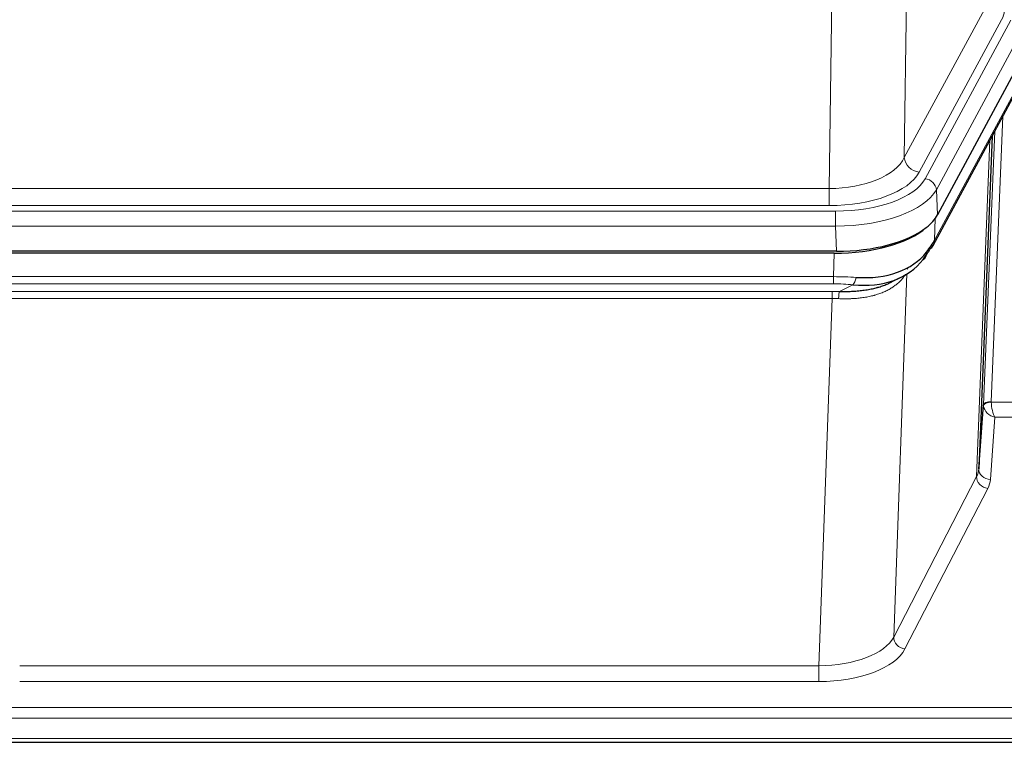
# Model space of a CAD drawing. Header units: inches. Extents: x 0 to 29700, y -16 to 21000.
# Tile 210 of 256: x 23560 to 23816, y 17802 to 17990. Entities that reach past the tile are written whole.
import ezdxf

# ---------------------------------------------------------------- set-up
doc = ezdxf.new("R2010")
doc.units = ezdxf.units.IN
doc.layers.add('1', color=7, linetype='Continuous', true_color=0xffffff)

msp = doc.modelspace()

# ---------------------------------------------------------------- linework, layer by layer
at = {"layer": '1', "color": 110, "linetype": 'Continuous', "lineweight": 13}
for p, q in [((23790.821, 18029.603), (23789.863, 17953.952)), ((23770.42, 17945.917), (23771.389, 18022.413)), ((23789.863, 17953.952), (23811.215, 17993.495)), ((23793.739, 17950.144), (23815.091, 17989.687)), ((23795.264, 17948.469), (23817.438, 17989.535)), ((23820.345, 17986.678), (23798.171, 17945.613)), ((23797.701, 17932.526), (23819.449, 17972.801)), ((23815.431, 17964.696), (23812.409, 17890.644)), ((23810.412, 17889.878), (23813.304, 17960.756)), ((23808.597, 17871.25), (23812.065, 17958.461)), ((23557.777, 17945.917), (23770.42, 17945.917)), ((23770.42, 17941.503), (23770.42, 17945.917)), ((23798.171, 17945.613), (23798.464, 17939.091)), ((23556.189, 17940.08), (23772.009, 17940.08)), ((23770.42, 17941.503), (23557.777, 17941.503)), ((23772.009, 17936.174), (23772.009, 17940.08)), ((23797.878, 17938.161), (23797.701, 17932.526)), ((23772.009, 17936.174), (23556.189, 17936.174)), ((23772.302, 17929.653), (23772.009, 17936.174)), ((23771.519, 17923.08), (23771.71, 17929.171)), ((23790.811, 17925.44), (23790.773, 17925.346)), ((23556.678, 17923.08), (23771.519, 17923.08)), ((23771.519, 17921.215), (23771.519, 17923.08)), ((23790.548, 17923.775), (23787.112, 17829.635)), ((23771.519, 17921.215), (23556.678, 17921.215)), ((23557.02, 17919.272), (23771.177, 17919.272)), ((23771.177, 17917.407), (23771.177, 17919.272)), ((23773.09, 17919.241), (23776.544, 17920.986)), ((23771.177, 17917.407), (23557.02, 17917.407)), ((23767.704, 17822.231), (23771.177, 17917.407)), ((23812.41, 17890.557), (23823.215, 17890.557)), ((23813.373, 17886.642), (23812.179, 17870.494)), ((23823.215, 17886.642), (23813.373, 17886.642)), ((23787.112, 17829.635), (23808.597, 17871.25)), ((23811.506, 17868.187), (23790.021, 17826.572)), ((23560.494, 17822.231), (23767.704, 17822.231)), ((23767.704, 17822.231), (23767.704, 17818.13)), ((23767.704, 17818.13), (23560.494, 17818.13)), ((23386.099, 17811.369), (23943.099, 17811.369)), ((23386.099, 17808.635), (23943.099, 17808.635)), ((23386.099, 17803.387), (23943.099, 17803.387))]:
    msp.add_line(p, q, dxfattribs=at)
at = {"layer": '1', "color": 2, "linetype": 'Continuous', "lineweight": 25}
for p, q in [((23820.718, 17980.306), (23798.464, 17939.091)), ((23797.342, 17931.196), (23819.09, 17971.471)), ((23812.611, 17959.471), (23809.183, 17873.26)), ((23772.302, 17929.653), (23555.895, 17929.653)), ((23771.71, 17929.171), (23556.487, 17929.171)), ((23786.408, 17921.608), (23789.201, 17923.019)), ((23809.183, 17873.26), (23810.412, 17889.878)), ((23386.099, 17802.372), (23943.099, 17802.372))]:
    msp.add_line(p, q, dxfattribs=at)
at = {"layer": '1', "color": 110, "linetype": 'Continuous', "lineweight": 13}
for centre, major_axis, ratio, start_param, end_param in [((23791.77, 17992.368), (-24.033, 0.005), 0.4611335, 2.8976848, 3.1068362), ((23770.5, 17956.524), (20.002, 0.126), 0.5302672, 4.7050812, 6.0263936), ((23793.739, 17953.692), (-3.52, 1.9), 0.8606628, 0.4873936, 2.00583), ((23770.5, 17952.976), (24.002, 0.049), 0.477994, 4.708097, 6.0294094), ((23771.957, 17951.177), (-24.02, 0.03), 0.4619935, 1.5735185, 2.8978281), ((23795.264, 17945.808), (2.64, -1.425), 0.8606628, 0.4873936, 2.00583), ((23771.957, 17948.516), (27.018, 0.111), 0.4567867, 4.7124116, 6.0367213), ((23793.823, 17933.096), (3.52, -1.9), 0.8606628, 0.0000038, 0.4001271), ((23770.87, 17915.646), (27.015, 0.091), 0.2751837, 1.3250001, 1.545831), ((23776.544, 17924.822), (-0.368, -3.983), 0.2964475, 0.3019504, 1.0888865), ((23770.388, 17909.46), (24.025, 0.387), 0.4081205, 1.4515092, 1.5313568), ((23770.87, 17911.811), (23.017, 0.318), 0.4083138, 1.3161001, 1.5369309), ((23773.09, 17915.406), (0.131, 3.998), 0.1099517, 0.2897867, 1.0584981), ((23770.388, 17905.625), (20.023, 0.877), 0.5868265, 1.4258227, 1.5056703), ((23813.409, 17889.751), (-2.996, 0.15), 0.8842159, 0.0089589, 0.1047244), ((23812.409, 17889.783), (1.998, -0.082), 0.4302193, 1.5883537, 3.1255299), ((23812.41, 17889.696), (-1.996, -0.13), 0.4297663, 4.6843512, 6.2157251), ((23813.373, 17889.266), (-2.669, 1.608), 0.8008031, 0.5106166, 2.0203264), ((23813.409, 17890.613), (1.001, 0.011), 0.9036694, 3.0949665, 3.1907321), ((23813.373, 17889.266), (-0.506, 2.997), 0.2740591, 1.0794715, 2.5891813), ((23789.18, 17873.515), (20.016, 0.121), 0.4848834, 6.0350943, 6.2444185), ((23812.179, 17873.117), (2.992, -0.221), 0.8740585, 3.1714428, 4.7769181), ((23811.506, 17870.81), (2.666, -1.376), 0.8484453, 3.5215353, 5.1252561), ((23789.18, 17870.891), (23.014, 0.002), 0.4845187, 6.038018, 6.2473422), ((23767.697, 17831.905), (20.013, 0.104), 0.483363, 4.7101919, 6.0355739), ((23790.021, 17829.196), (2.666, -1.376), 0.8484453, 3.5215353, 5.1252561), ((23767.697, 17829.281), (-23.012, 0.004), 0.4845836, 1.5711584, 2.8965404)]:
    msp.add_ellipse(centre, major_axis=major_axis, ratio=ratio, start_param=start_param, end_param=end_param, dxfattribs=at)
at = {"layer": '1', "color": 2, "linetype": 'Continuous', "lineweight": 25}
for centre, major_axis, ratio, start_param, end_param in [((23772.244, 17942.137), (-27.023, 0.034), 0.4619935, 2.6128783, 2.8978281), ((23771.685, 17941.646), (-27.01, 0.015), 0.4618579, 1.5720062, 2.656), ((23772.244, 17942.137), (-27.023, 0.034), 0.4619935, 1.5735185, 2.6128783), ((23770.87, 17915.646), (27.355, 20.182), 0.1876908, 5.6857719, 5.9066027), ((23771.773, 17944.464), (-25.329, 12.681), 0.6929209, 2.1169098, 3.0007467), ((23773.566, 17912.784), (23.434, 19.972), 0.1471226, 5.6997031, 5.9205339), ((23792.046, 17930.414), (3.195, -2.407), 0.6715965, 6.033487, 6.820423), ((23793.823, 17933.096), (3.52, -1.9), 0.8606628, 5.9153676, 6.2831892), ((23771.773, 17944.464), (-23.359, 16.381), 0.7286412, 2.2260513, 3.1098882), ((23793.945, 17922.924), (-3.388, 2.127), 0.8041825, 6.1083502, 6.2835535)]:
    msp.add_ellipse(centre, major_axis=major_axis, ratio=ratio, start_param=start_param, end_param=end_param, dxfattribs=at)
at = {"layer": '1', "color": 110, "linetype": 'Continuous', "lineweight": 13}
msp.add_open_spline([(23790.151, 17923.649), (23789.995, 17923.397), (23789.823, 17923.148), (23789.448, 17922.658), (23789.244, 17922.417), (23788.806, 17921.946), (23788.572, 17921.715), (23788.072, 17921.265), (23787.806, 17921.046), (23787.384, 17920.727), (23787.239, 17920.623), (23787.016, 17920.468), (23786.941, 17920.417), (23786.788, 17920.316), (23786.711, 17920.266), (23786.323, 17920.02), (23786, 17919.832), (23785.33, 17919.477), (23784.636, 17919.14), (23783.895, 17918.843), (23783.13, 17918.566), (23782.735, 17918.437), (23782.277, 17918.304), (23782.226, 17918.289), (23782.123, 17918.26), (23782.072, 17918.246), (23781.917, 17918.203), (23781.606, 17918.121), (23781.291, 17918.044), (23780.656, 17917.9), (23780.226, 17917.815), (23779.351, 17917.667), (23778.907, 17917.604), (23778.006, 17917.498), (23777.548, 17917.455), (23776.851, 17917.406), (23776.617, 17917.392), (23776.263, 17917.375), (23776.144, 17917.37), (23775.907, 17917.361), (23775.787, 17917.357), (23775.191, 17917.34), (23774.711, 17917.336), (23773.746, 17917.345), (23773.26, 17917.358), (23772.771, 17917.378)], degree=3, knots=[0, 0, 0, 0, 0.0625, 0.0625, 0.125, 0.125, 0.1875, 0.1875, 0.25, 0.25, 0.28125, 0.28125, 0.296875, 0.296875, 0.3125, 0.3125, 0.375, 0.375, 0.4375, 0.5, 0.5, 0.5625, 0.5625, 0.5703125, 0.5703125, 0.578125, 0.578125, 0.59375, 0.625, 0.625, 0.6875, 0.6875, 0.75, 0.75, 0.8125, 0.8125, 0.84375, 0.84375, 0.859375, 0.859375, 0.875, 0.875, 0.9375, 0.9375, 1, 1, 1, 1], dxfattribs=at)
at = {"layer": '1', "color": 2, "linetype": 'Continuous', "lineweight": 25}
msp.add_open_spline([(23773.09, 17919.241), (23773.608, 17919.232), (23774.124, 17919.23), (23775.149, 17919.242), (23775.659, 17919.257), (23776.293, 17919.287), (23776.42, 17919.293), (23776.673, 17919.307), (23776.799, 17919.315), (23777.176, 17919.34), (23777.425, 17919.359), (23778.167, 17919.423), (23778.654, 17919.476), (23779.613, 17919.6), (23780.085, 17919.673), (23781.013, 17919.839), (23781.47, 17919.932), (23782.144, 17920.089), (23782.366, 17920.144), (23782.697, 17920.231), (23782.807, 17920.261), (23782.971, 17920.306), (23783.025, 17920.322), (23783.134, 17920.353), (23783.621, 17920.494), (23784.089, 17920.647), (23784.894, 17920.938), (23785.593, 17921.217), (23786.247, 17921.526), (23786.528, 17921.668)], degree=3, knots=[0, 0, 0, 0, 0.1020877, 0.1020877, 0.2041754, 0.2041754, 0.2296973, 0.2296973, 0.2552192, 0.2552192, 0.3062631, 0.3062631, 0.4083508, 0.4083508, 0.5104385, 0.5104385, 0.6125262, 0.6125262, 0.66357, 0.66357, 0.6890919, 0.6890919, 0.7018529, 0.7018529, 0.7146139, 0.8167015, 0.8167015, 0.9187892, 1, 1, 1, 1], dxfattribs=at)

doc.saveas('drawing.dxf')
